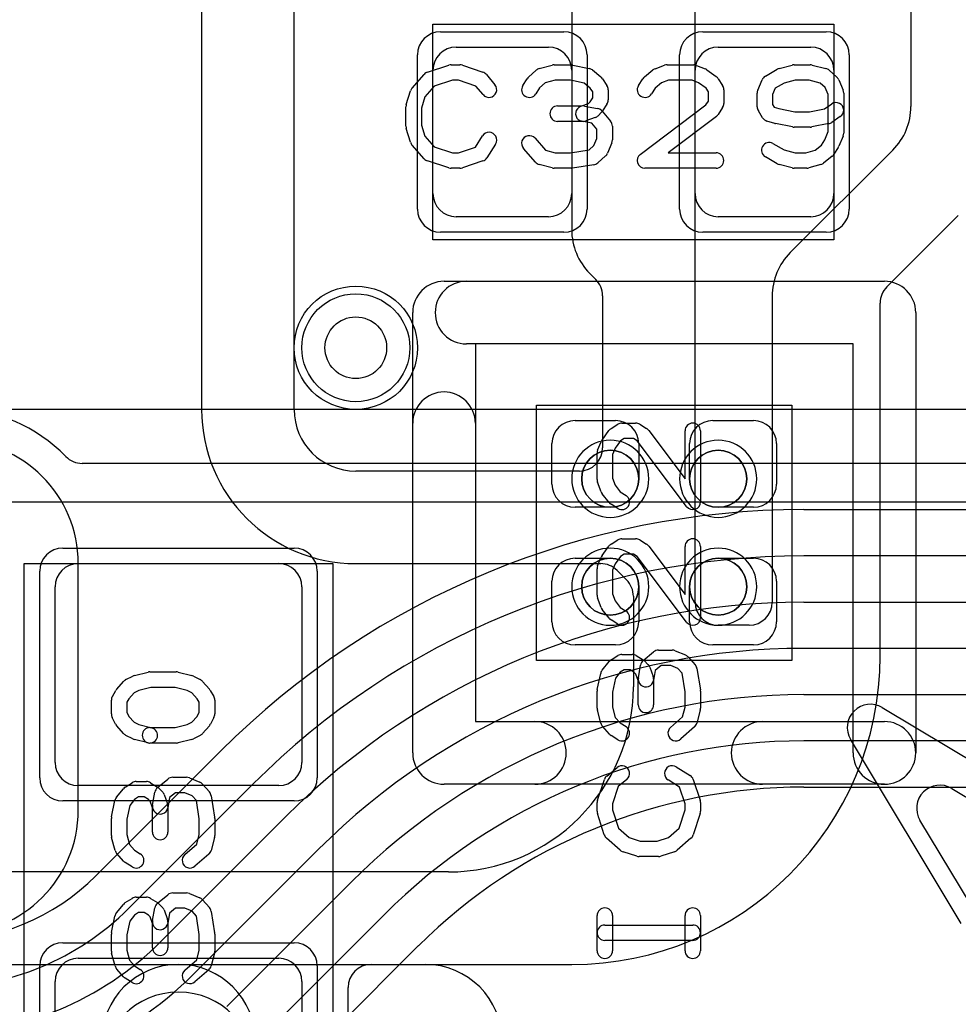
# Model space of a CAD drawing. Extents: x 0 to 57.3, y -1 to 20.5.
# Tile 14 of 31: x 27.3 to 30.4, y 2.8 to 6. Entities that reach past the tile are written whole.
import ezdxf

# ---------------------------------------------------------------- set-up
doc = ezdxf.new("R2010")
doc.units = 0
for name, color, linetype in [('Hole', 1, 'CONTINUOUS'), ('L1', 3, 'CONTINUOUS'), ('L2', 3, 'CONTINUOUS'), ('L3', 3, 'CONTINUOUS'), ('L4', 3, 'CONTINUOUS'), ('MetalMask-A', 176, 'CONTINUOUS'), ('PartsArea-A', 111, 'CONTINUOUS'), ('PartsSilk-A', 221, 'CONTINUOUS'), ('Resist-A', 2, 'CONTINUOUS'), ('Resist-B', 2, 'CONTINUOUS'), ('Silk-A', 140, 'CONTINUOUS')]:
    doc.layers.add(name, color=color, linetype=linetype)

msp = doc.modelspace()

# ---------------------------------------------------------------- linework, layer by layer
at = {"layer": 'Hole'}
msp.add_circle((28.4, 4.9), 0.1, dxfattribs=at)
at = {"layer": 'L1'}
for p, q in [((27.9, 14.42503), (27.9, 4.7)), ((28.2, 4.7), (28.2, 10.10419)), ((29.1, 8.18579), (29.1, 5.28284)), ((29.5, 4.07497), (29.5, 7)), ((30.2, 6.55), (30.2, 5.68284)), ((28.725, 5.875), (29.025, 5.875)), ((29.575, 5.875), (29.875, 5.875)), ((28.65, 5.4), (28.65, 5.8)), ((29.1, 5.8), (29.1, 5.4)), ((29.5, 5.4), (29.5, 5.8)), ((29.95, 5.8), (29.95, 5.4)), ((30.14142, 5.54142), (29.80858, 5.20858)), ((29.025, 5.325), (28.725, 5.325)), ((29.875, 5.325), (29.575, 5.325)), ((30.12252, 5.0982), (30.35358, 5.32926)), ((29.15858, 5.14142), (29.17804, 5.12196)), ((29.2, 5.06895), (29.2, 4.57497)), ((29.75, 5.06716), (29.75, 4.07497)), ((30.1, 3.9), (30.1, 5.04461)), ((29.111, 4.664), (29.2425, 4.664)), ((29.5575, 4.664), (29.689, 4.664)), ((29.036, 4.4575), (29.036, 4.589)), ((29.3175, 4.589), (29.3175, 4.475)), ((29.4825, 4.475), (29.4825, 4.589)), ((29.764, 4.589), (29.764, 4.4575)), ((29.12503, 4.5), (28.4, 4.5)), ((29.225, 4.3825), (29.111, 4.3825)), ((29.689, 4.3825), (29.575, 4.3825)), ((29.111, 4.2175), (29.225, 4.2175)), ((29.575, 4.2175), (29.689, 4.2175)), ((27.5, 4.2), (28.15, 4.2)), ((28.4, 4.2), (29.19395, 4.2)), ((29.24696, 4.17804), (29.27804, 4.14696)), ((27.425, 3.555), (27.425, 4.125)), ((28.225, 4.125), (28.225, 3.555)), ((29.036, 4.011), (29.036, 4.1425)), ((29.3175, 4.125), (29.3175, 4.011)), ((29.4825, 4.011), (29.4825, 4.125)), ((29.764, 4.1425), (29.764, 4.011)), ((29.3, 4.09395), (29.3, 3.8)), ((29.67503, 4), (29.57497, 4)), ((29.2425, 3.936), (29.111, 3.936)), ((29.689, 3.936), (29.5575, 3.936)), ((28.15, 3.48), (27.5, 3.48)), ((28.7, 3.2), (26.29926, 3.2)), ((27.5, 2.92), (28.15, 2.92)), ((27.025, 2.9), (27.825, 2.9)), ((27.825, 2.9), (28.625, 2.9)), ((28.45001, 2.9), (29.1, 2.9)), ((27.425, 2.275), (27.425, 2.845)), ((28.225, 2.845), (28.225, 2.275)), ((28.37504, 2.275), (28.37504, 2.82503))]:
    msp.add_line(p, q, dxfattribs=at)
for centre, radius in [((28.4, 4.9), 0.2), ((29.225, 4.475), 0.0925), ((29.575, 4.475), 0.0925), ((29.225, 4.125), 0.0925), ((29.575, 4.125), 0.0925)]:
    msp.add_circle(centre, radius, dxfattribs=at)
for centre, radius, start, end in [((28.725, 5.8), 0.075, 90, 180), ((29.025, 5.8), 0.075, 0, 90), ((29.575, 5.8), 0.075, 90, 180), ((29.875, 5.8), 0.075, 0, 90), ((30, 5.68284), 0.2, -45, 0), ((28.725, 5.4), 0.075, 180, -90), ((29.025, 5.4), 0.075, -90, 0), ((29.575, 5.4), 0.075, 180, -90), ((29.875, 5.4), 0.075, -90, 0), ((29.3, 5.28284), 0.2, 180, -135), ((29.95, 5.06716), 0.2, 135, 180), ((29.12503, 5.06895), 0.07497, 0, 45), ((30.175, 5.04461), 0.075, 135.0054, 180), ((30.17553, 5.04519), 0.07497, 135, 135.60525), ((28.4, 4.7), 0.5, 180, -90), ((28.4, 4.7), 0.2, 180, -90), ((29.111, 4.589), 0.075, 90, 180), ((29.2425, 4.589), 0.075, 0, 90), ((29.5575, 4.589), 0.075, 90, 180), ((29.689, 4.589), 0.075, 0, 90), ((29.12503, 4.57497), 0.07497, -90, 0), ((29.225, 4.475), 0.0925, -90, 0), ((29.575, 4.475), 0.0925, 180, -90), ((29.111, 4.4575), 0.075, 180, -90), ((29.689, 4.4575), 0.075, -90, 0), ((29.111, 4.1425), 0.075, 90, 180), ((29.225, 4.125), 0.0925, 0, 90), ((29.575, 4.125), 0.0925, 90, 180), ((29.689, 4.1425), 0.075, 0, 90), ((27.5, 4.125), 0.075, 90, 180), ((28.15, 4.125), 0.075, 0, 90), ((29.19395, 4.12503), 0.07497, 45, 90), ((29.22503, 4.09395), 0.07497, 0, 45), ((29.57497, 4.07497), 0.07497, 180, -90), ((29.67503, 4.07497), 0.07497, -90, 0), ((29.111, 4.011), 0.075, 180, -90), ((29.2425, 4.011), 0.075, -90, 0), ((29.5575, 4.011), 0.075, 180, -90), ((29.689, 4.011), 0.075, -90, 0), ((29.1, 3.9), 1, -90, 0), ((28.7, 3.8), 0.6, -90, 0), ((27.5, 3.555), 0.075, 180, -90), ((28.15, 3.555), 0.075, -90, 0), ((27.5, 2.845), 0.075, 90, 180), ((28.15, 2.845), 0.075, 0, 90), ((27.825, 2.65), 0.25, 90, -90), ((27.825, 2.65), 0.25, -90, 90), ((28.45001, 2.82503), 0.07497, 90, 180), ((28.625, 2.65), 0.25, -90, 90), ((27.825, 2.56), 0.25, 0, 180)]:
    msp.add_arc(centre, radius, start, end, dxfattribs=at)
at = {"layer": 'L2'}
for p, q in [((32.88783, 4.70004), (26.07504, 4.70004)), ((23.07634, 4.4), (43.62366, 4.4))]:
    msp.add_line(p, q, dxfattribs=at)
msp.add_circle((28.4, 4.9), 0.2, dxfattribs=at)
at = {"layer": 'L3'}
msp.add_line((27.50004, 3.4), (27.50004, 4.2), dxfattribs=at)
msp.add_circle((28.4, 4.9), 0.2, dxfattribs=at)
for centre, start, end in [((27.1, 4.2), 0, 90), ((27.1, 3.4), -90, 0)]:
    msp.add_arc(centre, 0.40004, start, end, dxfattribs=at)
at = {"layer": 'L4'}
for p, q in [((42.48579, 4.52504), (27.51307, 4.52504)), ((29.85271, 4.375), (42.48579, 4.375)), ((42.48579, 4.225), (29.85271, 4.225)), ((29.8527, 4.075), (43.08579, 4.075)), ((43.08579, 3.925), (29.8527, 3.925)), ((29.8527, 3.775), (36.76635, 3.775)), ((36.76635, 3.625), (29.8527, 3.625)), ((27.55703, 3.18734), (27.9612, 3.59151)), ((28.06727, 3.48544), (27.66309, 3.08128)), ((29.8527, 3.47496), (42.72503, 3.47496)), ((27.76916, 2.97521), (28.17333, 3.37938)), ((28.2794, 3.27331), (27.87523, 2.86914)), ((27.98129, 2.76308), (28.38544, 3.16725)), ((28.49151, 3.06118), (28.08735, 2.65702)), ((28.19345, 2.55092), (28.60267, 2.96015))]:
    msp.add_line(p, q, dxfattribs=at)
msp.add_circle((28.4, 4.9), 0.2, dxfattribs=at)
for centre, radius, start, end in [((27.1, 4.2), 0.50004, 44.08036, 90), ((27.51307, 4.60001), 0.07497, -135.92413, -90), ((29.85271, 1.7), 2.675, 90, 135), ((29.85271, 1.7), 2.525, 90, 135), ((29.85271, 1.7), 2.375, 90.00024, 135), ((29.85271, 1.7), 2.225, 90.00026, 135), ((29.85269, 1.7), 2.075, 89.99972, 135), ((29.85269, 1.7), 1.925, 89.9997, 135), ((29.85267, 1.69998), 1.77498, 89.99903, 134.7576), ((27.04438, 3.7), 0.725, -90, -45.00056), ((27.04438, 3.7), 0.875, -90, -45.00046), ((27.04438, 3.7), 1.025, -90, -45.00039), ((28.65568, 2.90714), 0.07498, 134.75683, 135), ((27.04438, 3.7), 1.175, -90, -45.00035)]:
    msp.add_arc(centre, radius, start, end, dxfattribs=at)
at = {"layer": 'MetalMask-A'}
for p, q in [((28.725, 5.875), (29.025, 5.875)), ((29.575, 5.875), (29.875, 5.875)), ((28.65, 5.4), (28.65, 5.8)), ((29.1, 5.8), (29.1, 5.4)), ((29.5, 5.4), (29.5, 5.8)), ((29.95, 5.8), (29.95, 5.4)), ((29.025, 5.325), (28.725, 5.325)), ((29.875, 5.325), (29.575, 5.325)), ((27.5, 4.2), (28.15, 4.2)), ((27.425, 3.555), (27.425, 4.125)), ((28.225, 4.125), (28.225, 3.555)), ((28.15, 3.48), (27.5, 3.48)), ((27.5, 2.92), (28.15, 2.92)), ((27.425, 2.275), (27.425, 2.845)), ((28.225, 2.845), (28.225, 2.275))]:
    msp.add_line(p, q, dxfattribs=at)
for centre, radius, start, end in [((28.725, 5.8), 0.075, 90, 180), ((29.025, 5.8), 0.075, 0, 90), ((29.575, 5.8), 0.075, 90, 180), ((29.875, 5.8), 0.075, 0, 90), ((28.725, 5.4), 0.075, 180, -90), ((29.025, 5.4), 0.075, -90, 0), ((29.575, 5.4), 0.075, 180, -90), ((29.875, 5.4), 0.075, -90, 0), ((29.225, 4.475), 0.0925, 90, -90), ((29.225, 4.475), 0.0925, -90, 90), ((29.575, 4.475), 0.0925, 90, -90), ((29.575, 4.475), 0.0925, -90, 90), ((29.225, 4.125), 0.0925, 90, -90), ((29.225, 4.125), 0.0925, -90, 90), ((29.575, 4.125), 0.0925, 90, -90), ((29.575, 4.125), 0.0925, -90, 90), ((27.5, 4.125), 0.075, 90, 180), ((28.15, 4.125), 0.075, 0, 90), ((27.5, 3.555), 0.075, 180, -90), ((28.15, 3.555), 0.075, -90, 0), ((27.5, 2.845), 0.075, 90, 180), ((28.15, 2.845), 0.075, 0, 90)]:
    msp.add_arc(centre, radius, start, end, dxfattribs=at)
at = {"layer": 'PartsArea-A'}
for p, q in [((28.65, 5.95), (29.95, 5.95)), ((28.65, 5.25), (28.65, 5.95)), ((29.95, 5.95), (29.95, 5.25)), ((29.95, 5.25), (28.65, 5.25)), ((28.986, 3.886), (28.986, 4.714)), ((28.986, 4.714), (29.814, 4.714)), ((29.814, 4.714), (29.814, 3.886)), ((27.325, 2.2), (27.325, 4.2)), ((27.325, 4.2), (28.325, 4.2)), ((28.325, 4.2), (28.325, 2.2)), ((29.814, 3.886), (28.986, 3.886))]:
    msp.add_line(p, q, dxfattribs=at)
at = {"layer": 'PartsSilk-A'}
for p, q in [((28.63266, 5.79418), (28.7021, 5.8164)), ((28.70972, 5.81759), (28.7375, 5.81759)), ((28.7454, 5.81631), (28.81207, 5.79409)), ((28.99495, 5.80564), (29.03662, 5.81675)), ((29.04306, 5.81759), (29.09861, 5.81759)), ((29.10376, 5.81705), (29.15654, 5.80594)), ((29.37063, 5.80497), (29.40118, 5.81608)), ((29.40972, 5.81759), (29.49583, 5.81759)), ((29.50511, 5.8158), (29.53289, 5.80469)), ((29.77273, 5.80564), (29.81439, 5.81675)), ((29.82083, 5.81759), (29.87361, 5.81759)), ((29.87967, 5.81684), (29.92412, 5.80573)), ((28.58258, 5.74239), (28.62147, 5.78683)), ((28.82338, 5.78637), (28.85115, 5.75304)), ((28.95978, 5.77795), (28.98478, 5.80017)), ((29.16701, 5.801), (29.19479, 5.77878)), ((29.33577, 5.77878), (29.36355, 5.801)), ((29.53831, 5.8017), (29.56887, 5.77948)), ((29.72788, 5.78097), (29.76677, 5.80319)), ((29.93467, 5.80017), (29.95967, 5.77795)), ((28.65452, 5.74868), (28.62368, 5.71344)), ((28.71362, 5.76759), (28.65452, 5.74868)), ((28.73344, 5.76759), (28.71362, 5.76759)), ((28.78952, 5.7489), (28.73344, 5.76759)), ((28.81273, 5.72104), (28.78952, 5.7489)), ((28.9413, 5.75029), (28.95519, 5.77251)), ((29.01356, 5.75885), (28.99568, 5.74296)), ((29.04634, 5.76759), (29.01356, 5.75885)), ((29.09601, 5.76759), (29.04634, 5.76759)), ((29.14042, 5.75824), (29.09601, 5.76759)), ((29.16023, 5.7424), (29.14042, 5.75824)), ((29.20037, 5.77251), (29.21426, 5.75029)), ((29.3163, 5.75029), (29.33019, 5.77251)), ((29.39158, 5.75939), (29.37033, 5.7424)), ((29.41412, 5.76759), (29.39158, 5.75939)), ((29.49102, 5.76759), (29.41412, 5.76759)), ((29.51143, 5.75943), (29.49102, 5.76759)), ((29.53554, 5.74189), (29.51143, 5.75943)), ((29.57537, 5.77251), (29.58926, 5.75029)), ((29.70331, 5.73555), (29.7172, 5.76888)), ((29.78875, 5.75816), (29.76008, 5.74178)), ((29.82411, 5.76759), (29.78875, 5.75816)), ((29.87053, 5.76759), (29.82411, 5.76759)), ((29.90604, 5.75871), (29.87053, 5.76759)), ((29.92218, 5.74437), (29.90604, 5.75871)), ((29.96614, 5.76887), (29.98002, 5.73554)), ((28.56364, 5.68894), (28.57753, 5.73339)), ((28.99568, 5.74296), (28.9837, 5.72379)), ((29.16806, 5.72987), (29.16023, 5.7424)), ((29.16806, 5.71087), (29.16806, 5.72987)), ((29.21806, 5.73704), (29.21806, 5.7037)), ((29.37033, 5.7424), (29.3587, 5.72379)), ((29.54306, 5.72987), (29.53554, 5.74189)), ((29.54306, 5.69976), (29.54306, 5.72987)), ((29.59306, 5.73704), (29.59306, 5.69259)), ((29.70139, 5.68148), (29.70139, 5.72593)), ((29.76008, 5.74178), (29.75139, 5.72093)), ((29.75139, 5.72093), (29.75139, 5.68865)), ((29.93194, 5.72093), (29.92218, 5.74437)), ((29.93194, 5.6013), (29.93194, 5.72093)), ((29.98194, 5.72593), (29.98194, 5.5963)), ((28.62368, 5.71344), (28.6125, 5.67766)), ((29.1331, 5.68426), (29.1543, 5.69197)), ((29.1543, 5.69197), (29.15948, 5.69715)), ((29.15948, 5.69715), (29.16806, 5.71087)), ((29.21426, 5.69045), (29.20037, 5.66823)), ((29.32247, 5.52739), (29.53543, 5.68756)), ((29.53543, 5.68756), (29.54306, 5.69976)), ((29.75139, 5.68865), (29.75646, 5.68054)), ((29.91942, 5.67539), (29.94307, 5.69117)), ((28.5625, 5.61852), (28.5625, 5.68148)), ((28.6125, 5.67766), (28.6125, 5.62234)), ((29.05417, 5.68426), (29.1331, 5.68426)), ((29.14188, 5.68387), (29.18355, 5.67646)), ((29.19685, 5.6638), (29.18574, 5.65269)), ((29.19838, 5.66785), (29.22615, 5.63452)), ((29.58926, 5.67934), (29.57537, 5.65712)), ((29.71908, 5.64601), (29.70519, 5.66823)), ((29.75646, 5.68054), (29.7713, 5.67614)), ((29.7713, 5.67614), (29.82331, 5.66574)), ((29.82331, 5.66574), (29.87113, 5.66574)), ((29.87113, 5.66574), (29.91942, 5.67539)), ((28.6125, 5.62234), (28.62368, 5.58656)), ((29.1375, 5.63426), (29.05417, 5.63426)), ((29.16581, 5.62883), (29.13312, 5.63465)), ((29.1766, 5.64687), (29.14604, 5.63576)), ((29.18194, 5.60947), (29.16581, 5.62883)), ((29.5692, 5.65039), (29.41233, 5.53241)), ((29.75818, 5.62788), (29.73318, 5.63529)), ((29.81593, 5.61623), (29.76038, 5.62734)), ((29.93407, 5.62734), (29.87851, 5.61623)), ((29.97081, 5.64957), (29.94304, 5.63105)), ((28.57753, 5.56661), (28.56364, 5.61106)), ((29.18194, 5.57907), (29.18194, 5.60947)), ((29.23194, 5.61852), (29.23194, 5.57407)), ((29.87361, 5.61574), (29.82083, 5.61574)), ((29.92077, 5.57447), (29.93194, 5.6013)), ((28.62147, 5.51317), (28.58258, 5.55761)), ((28.62368, 5.58656), (28.65452, 5.55132)), ((28.78773, 5.5505), (28.81074, 5.58732)), ((28.85314, 5.56082), (28.82537, 5.51638)), ((28.98131, 5.57942), (29.01519, 5.54071)), ((29.17218, 5.55563), (29.18194, 5.57907)), ((29.23002, 5.56446), (29.21614, 5.53113)), ((29.75268, 5.56245), (29.78875, 5.54184)), ((29.8897, 5.54118), (29.91023, 5.5576)), ((29.91023, 5.5576), (29.92077, 5.57447)), ((29.98002, 5.58669), (29.96614, 5.55335)), ((28.65452, 5.55132), (28.71362, 5.53241)), ((28.71362, 5.53241), (28.73344, 5.53241)), ((28.73344, 5.53241), (28.78773, 5.5505)), ((28.98258, 5.50206), (28.94369, 5.5465)), ((29.01519, 5.54071), (29.04634, 5.53241)), ((29.04634, 5.53241), (29.09662, 5.53241)), ((29.09662, 5.53241), (29.15691, 5.54205)), ((29.15691, 5.54205), (29.17218, 5.55563)), ((29.41233, 5.53241), (29.56806, 5.53241)), ((29.78875, 5.54184), (29.82411, 5.53241)), ((29.82411, 5.53241), (29.859, 5.53241)), ((29.859, 5.53241), (29.8897, 5.54118)), ((29.96426, 5.54971), (29.95037, 5.52749)), ((28.7021, 5.4836), (28.63266, 5.50582)), ((28.81207, 5.50591), (28.7454, 5.48369)), ((29.03662, 5.48325), (28.99495, 5.49436)), ((29.17201, 5.49383), (29.10256, 5.48272)), ((29.20967, 5.52205), (29.18467, 5.49983)), ((29.76677, 5.49681), (29.72788, 5.51903)), ((29.81439, 5.48325), (29.77273, 5.49436)), ((29.90826, 5.49448), (29.86937, 5.48337)), ((29.94479, 5.52122), (29.91701, 5.499)), ((28.7375, 5.48241), (28.70972, 5.48241)), ((29.09861, 5.48241), (29.04306, 5.48241)), ((29.56806, 5.48241), (29.3375, 5.48241)), ((29.8625, 5.48241), (29.82083, 5.48241)), ((28.686, 5.1156), (30.114, 5.1156)), ((28.5844, 3.586), (28.5844, 5.014)), ((30.2156, 5.014), (30.2156, 3.586)), ((30.0124, 4.9124), (28.7876, 4.9124)), ((28.7876, 4.9124), (28.7876, 3.6876)), ((30.0124, 3.586), (30.0124, 4.9124)), ((29.1983, 4.60081), (29.22052, 4.63137)), ((29.22749, 4.63787), (29.24971, 4.65176)), ((29.26296, 4.65556), (29.30741, 4.65556)), ((29.32066, 4.65176), (29.34288, 4.63787)), ((29.34961, 4.6317), (29.46759, 4.47483)), ((29.27013, 4.60556), (29.25811, 4.59804)), ((29.30024, 4.60556), (29.27013, 4.60556)), ((29.31244, 4.59793), (29.30024, 4.60556)), ((29.46759, 4.47483), (29.46759, 4.63056)), ((29.51759, 4.63056), (29.51759, 4.4)), ((29.1842, 4.56761), (29.19531, 4.59539)), ((29.24057, 4.57393), (29.23241, 4.55352)), ((29.25811, 4.59804), (29.24057, 4.57393)), ((29.47261, 4.38497), (29.31244, 4.59793)), ((29.18241, 4.47222), (29.18241, 4.55833)), ((29.23241, 4.55352), (29.23241, 4.47662)), ((29.23241, 4.47662), (29.24061, 4.45408)), ((29.19503, 4.43313), (29.18392, 4.46368)), ((29.24061, 4.45408), (29.2576, 4.43283)), ((29.22122, 4.39827), (29.199, 4.42605)), ((29.2576, 4.43283), (29.27621, 4.4212)), ((29.24971, 4.3788), (29.22749, 4.39269)), ((29.26296, 4.28056), (29.30741, 4.28056)), ((29.1983, 4.22581), (29.22052, 4.25637)), ((29.22749, 4.26287), (29.24971, 4.27676)), ((29.32066, 4.27676), (29.34288, 4.26287)), ((29.34961, 4.2567), (29.46759, 4.09983)), ((29.46759, 4.09983), (29.46759, 4.25556)), ((29.51759, 4.25556), (29.51759, 4.025)), ((29.1842, 4.19261), (29.19531, 4.22039)), ((29.25811, 4.22304), (29.24057, 4.19893)), ((29.27013, 4.23056), (29.25811, 4.22304)), ((29.30024, 4.23056), (29.27013, 4.23056)), ((29.31244, 4.22293), (29.30024, 4.23056)), ((29.47261, 4.00997), (29.31244, 4.22293)), ((29.24057, 4.19893), (29.23241, 4.17852)), ((29.18241, 4.09722), (29.18241, 4.18333)), ((29.23241, 4.17852), (29.23241, 4.10162)), ((29.19503, 4.05813), (29.18392, 4.08868)), ((29.23241, 4.10162), (29.24061, 4.07908)), ((29.24061, 4.07908), (29.2576, 4.05783)), ((29.2576, 4.05783), (29.27621, 4.0462)), ((29.22122, 4.02327), (29.199, 4.05105)), ((29.24971, 4.0038), (29.22749, 4.01769)), ((29.22749, 3.88787), (29.24971, 3.90176)), ((29.26296, 3.90556), (29.2963, 3.90556)), ((29.30955, 3.90176), (29.33177, 3.88787)), ((29.33215, 3.88588), (29.36548, 3.91365)), ((29.38148, 3.91944), (29.42593, 3.91944)), ((29.43554, 3.91752), (29.46887, 3.90364)), ((29.47795, 3.89717), (29.50017, 3.87217)), ((29.199, 3.85451), (29.22122, 3.88229)), ((29.31613, 3.82938), (29.32354, 3.87105)), ((29.3362, 3.88435), (29.34731, 3.87324)), ((29.39053, 3.86944), (29.37117, 3.85331)), ((29.42093, 3.86944), (29.39053, 3.86944)), ((29.44437, 3.85968), (29.42093, 3.86944)), ((27.65456, 3.82375), (27.67678, 3.83486)), ((27.6819, 3.83675), (27.72635, 3.84786)), ((27.73241, 3.84861), (27.81759, 3.84861)), ((27.82365, 3.84786), (27.8681, 3.83675)), ((27.87322, 3.83486), (27.89544, 3.82375)), ((29.18295, 3.79126), (29.19406, 3.84404)), ((29.2576, 3.84773), (29.24176, 3.82792)), ((29.27013, 3.85556), (29.2576, 3.84773)), ((29.28913, 3.85556), (29.27013, 3.85556)), ((29.30285, 3.84698), (29.28913, 3.85556)), ((29.30803, 3.8418), (29.30285, 3.84698)), ((29.31574, 3.8206), (29.30803, 3.8418)), ((29.35313, 3.8641), (29.36424, 3.83354)), ((29.37117, 3.85331), (29.36535, 3.82062)), ((29.45795, 3.84441), (29.44437, 3.85968)), ((29.46759, 3.78412), (29.45795, 3.84441)), ((29.50617, 3.85951), (29.51728, 3.79006)), ((27.62483, 3.793), (27.64705, 3.818)), ((27.90295, 3.818), (27.92517, 3.793)), ((29.24176, 3.82792), (29.23241, 3.78351)), ((29.31574, 3.74167), (29.31574, 3.8206)), ((29.36574, 3.825), (29.36574, 3.74167)), ((27.6107, 3.76934), (27.62181, 3.78879)), ((27.68123, 3.78118), (27.66394, 3.76173)), ((27.69669, 3.78891), (27.68123, 3.78118)), ((27.73549, 3.79861), (27.69669, 3.78891)), ((27.81451, 3.79861), (27.73549, 3.79861)), ((27.85331, 3.78891), (27.81451, 3.79861)), ((27.86877, 3.78118), (27.85331, 3.78891)), ((27.88606, 3.76173), (27.86877, 3.78118)), ((27.92819, 3.78879), (27.9393, 3.76934)), ((29.18241, 3.73056), (29.18241, 3.78611)), ((29.23241, 3.78351), (29.23241, 3.73384)), ((29.46759, 3.73384), (29.46759, 3.78412)), ((29.51759, 3.78611), (29.51759, 3.73056)), ((27.60741, 3.7125), (27.60741, 3.75694)), ((27.66394, 3.76173), (27.65741, 3.7503)), ((27.65741, 3.7503), (27.65741, 3.7184)), ((27.89259, 3.7503), (27.88606, 3.76173)), ((27.89259, 3.7184), (27.89259, 3.7503)), ((27.94259, 3.75694), (27.94259, 3.7125)), ((27.65741, 3.7184), (27.6644, 3.70442)), ((27.8856, 3.70442), (27.89259, 3.7184)), ((29.19436, 3.68245), (29.18325, 3.72412)), ((29.23241, 3.73384), (29.24115, 3.70106)), ((29.45929, 3.70269), (29.46759, 3.73384)), ((29.51675, 3.72412), (29.50564, 3.68245)), ((27.62116, 3.6791), (27.61005, 3.70132)), ((27.64705, 3.64867), (27.62483, 3.67367)), ((27.6644, 3.70442), (27.68123, 3.68549)), ((27.68123, 3.68549), (27.69669, 3.67776)), ((27.69669, 3.67776), (27.73847, 3.66731)), ((27.81451, 3.66806), (27.85331, 3.67776)), ((27.85331, 3.67776), (27.86877, 3.68549)), ((27.86877, 3.68549), (27.8856, 3.70442)), ((27.92517, 3.67367), (27.90295, 3.64867)), ((27.93995, 3.70132), (27.92884, 3.6791)), ((28.7876, 3.6876), (28.98081, 3.6876)), ((29.24115, 3.70106), (29.25704, 3.68318)), ((29.25704, 3.68318), (29.27621, 3.6712)), ((29.42058, 3.66881), (29.45929, 3.70269)), ((29.71919, 3.6876), (30.114, 3.6876)), ((27.67678, 3.63181), (27.65456, 3.64292)), ((27.73241, 3.66806), (27.81451, 3.66806)), ((27.89544, 3.64292), (27.87322, 3.63181)), ((29.22205, 3.64728), (29.19983, 3.67228)), ((29.24971, 3.6288), (29.22749, 3.64269)), ((29.49794, 3.67008), (29.4535, 3.63119)), ((27.72635, 3.61881), (27.6819, 3.62992)), ((27.81759, 3.61806), (27.73241, 3.61806)), ((27.8681, 3.62992), (27.82365, 3.61881)), ((29.21363, 3.51088), (29.24696, 3.53865)), ((29.43918, 3.54064), (29.48362, 3.51287)), ((27.65249, 3.47537), (27.67471, 3.48926)), ((27.68796, 3.49306), (27.7213, 3.49306)), ((27.73455, 3.48926), (27.75677, 3.47537)), ((27.75715, 3.47338), (27.79048, 3.50115)), ((27.80648, 3.50694), (27.85093, 3.50694)), ((27.86054, 3.50502), (27.89387, 3.49114)), ((27.90295, 3.48467), (27.92517, 3.45967)), ((28.98081, 3.4844), (28.686, 3.4844)), ((29.18369, 3.4329), (29.20591, 3.49957)), ((29.27896, 3.50023), (29.2511, 3.47702)), ((29.4495, 3.47523), (29.41268, 3.49824)), ((29.49409, 3.49957), (29.51631, 3.4329)), ((30.114, 3.4844), (29.71919, 3.4844)), ((27.624, 3.44201), (27.64622, 3.46979)), ((27.74113, 3.41688), (27.74854, 3.45855)), ((27.7612, 3.47185), (27.77231, 3.46074)), ((27.77813, 3.4516), (27.78924, 3.42104)), ((27.81553, 3.45694), (27.79617, 3.44081)), ((27.84593, 3.45694), (27.81553, 3.45694)), ((27.86937, 3.44718), (27.84593, 3.45694)), ((29.2511, 3.47702), (29.23241, 3.42094)), ((29.46759, 3.42094), (29.4495, 3.47523)), ((30.33225, 3.47065), (30.938, 3.1072)), ((27.60795, 3.37876), (27.61906, 3.43154)), ((27.6826, 3.43523), (27.66676, 3.41542)), ((27.69513, 3.44306), (27.6826, 3.43523)), ((27.71413, 3.44306), (27.69513, 3.44306)), ((27.72785, 3.43448), (27.71413, 3.44306)), ((27.73303, 3.4293), (27.72785, 3.43448)), ((27.74074, 3.4081), (27.73303, 3.4293)), ((27.79617, 3.44081), (27.79035, 3.40812)), ((27.88295, 3.43191), (27.86937, 3.44718)), ((27.89259, 3.37162), (27.88295, 3.43191)), ((27.93117, 3.44701), (27.94228, 3.37756)), ((29.18241, 3.39722), (29.18241, 3.425)), ((29.23241, 3.42094), (29.23241, 3.40112)), ((29.46759, 3.40112), (29.46759, 3.42094)), ((29.51759, 3.425), (29.51759, 3.39722)), ((27.66676, 3.41542), (27.65741, 3.37101)), ((27.74074, 3.32917), (27.74074, 3.4081)), ((27.79074, 3.4125), (27.79074, 3.32917)), ((29.20582, 3.32016), (29.1836, 3.3896)), ((29.23241, 3.40112), (29.25132, 3.34202)), ((29.44868, 3.34202), (29.46759, 3.40112)), ((29.5164, 3.3896), (29.49418, 3.32016)), ((27.60741, 3.31806), (27.60741, 3.37361)), ((27.65741, 3.37101), (27.65741, 3.32134)), ((27.89259, 3.32134), (27.89259, 3.37162)), ((27.94259, 3.37361), (27.94259, 3.31806)), ((30.58765, 2.77059), (30.22935, 3.36775)), ((27.65741, 3.32134), (27.66615, 3.28856)), ((27.88429, 3.29019), (27.89259, 3.32134)), ((29.25132, 3.34202), (29.28656, 3.31118)), ((29.41344, 3.31118), (29.44868, 3.34202)), ((27.61936, 3.26995), (27.60825, 3.31162)), ((27.84558, 3.25631), (27.88429, 3.29019)), ((27.94175, 3.31162), (27.93064, 3.26995)), ((29.25761, 3.27008), (29.21317, 3.30897)), ((29.28656, 3.31118), (29.32234, 3.3)), ((29.32234, 3.3), (29.37766, 3.3)), ((29.37766, 3.3), (29.41344, 3.31118)), ((29.48683, 3.30897), (29.44239, 3.27008)), ((27.64705, 3.23478), (27.62483, 3.25978)), ((27.66615, 3.28856), (27.68204, 3.27068)), ((27.68204, 3.27068), (27.70121, 3.2587)), ((27.92294, 3.25758), (27.8785, 3.21869)), ((29.31106, 3.25114), (29.26661, 3.26503)), ((29.43339, 3.26503), (29.38894, 3.25114)), ((27.67471, 3.2163), (27.65249, 3.23019)), ((29.38148, 3.25), (29.31852, 3.25)), ((27.80648, 3.13194), (27.85093, 3.13194)), ((27.86054, 3.13002), (27.89387, 3.11614)), ((27.65249, 3.10037), (27.67471, 3.11426)), ((27.68796, 3.11806), (27.7213, 3.11806)), ((27.73455, 3.11426), (27.75677, 3.10037)), ((27.75715, 3.09838), (27.79048, 3.12615)), ((27.90295, 3.10967), (27.92517, 3.08467)), ((27.624, 3.06701), (27.64622, 3.09479)), ((27.69513, 3.06806), (27.6826, 3.06023)), ((27.71413, 3.06806), (27.69513, 3.06806)), ((27.72785, 3.05948), (27.71413, 3.06806)), ((27.74113, 3.04188), (27.74854, 3.08355)), ((27.7612, 3.09685), (27.77231, 3.08574)), ((27.77813, 3.0766), (27.78924, 3.04604)), ((27.79617, 3.06581), (27.79035, 3.03312)), ((27.81553, 3.08194), (27.79617, 3.06581)), ((27.84593, 3.08194), (27.81553, 3.08194)), ((27.86937, 3.07218), (27.84593, 3.08194)), ((27.88295, 3.05691), (27.86937, 3.07218)), ((27.93117, 3.07201), (27.94228, 3.00256)), ((27.60795, 3.00376), (27.61906, 3.05654)), ((27.66676, 3.04042), (27.65741, 2.99601)), ((27.6826, 3.06023), (27.66676, 3.04042)), ((27.73303, 3.0543), (27.72785, 3.05948)), ((27.74074, 3.0331), (27.73303, 3.0543)), ((27.79074, 3.0375), (27.79074, 2.95417)), ((27.89259, 2.99662), (27.88295, 3.05691)), ((29.18241, 2.94444), (29.18241, 3.05833)), ((29.23241, 3.05833), (29.23241, 2.94444)), ((29.46759, 2.94444), (29.46759, 3.05833)), ((29.51759, 3.05833), (29.51759, 2.94444)), ((27.74074, 2.95417), (27.74074, 3.0331)), ((29.20741, 3.02778), (29.49259, 3.02778)), ((27.60741, 2.94306), (27.60741, 2.99861)), ((27.65741, 2.99601), (27.65741, 2.94634)), ((27.89259, 2.94634), (27.89259, 2.99662)), ((27.94259, 2.99861), (27.94259, 2.94306)), ((29.49259, 2.97778), (29.20741, 2.97778)), ((27.65741, 2.94634), (27.66615, 2.91356)), ((27.88429, 2.91519), (27.89259, 2.94634)), ((27.61936, 2.89495), (27.60825, 2.93662)), ((27.66615, 2.91356), (27.68204, 2.89568)), ((27.84558, 2.88131), (27.88429, 2.91519)), ((27.94175, 2.93662), (27.93064, 2.89495)), ((27.64705, 2.85978), (27.62483, 2.88478)), ((27.68204, 2.89568), (27.70121, 2.8837)), ((27.92294, 2.88258), (27.8785, 2.84369)), ((27.67471, 2.8413), (27.65249, 2.85519))]:
    msp.add_line(p, q, dxfattribs=at)
for centre, radius, start, end in [((28.70972, 5.79259), 0.025, 90, 107.74642), ((28.7375, 5.79259), 0.025, 71.57954, 90), ((29.04306, 5.79259), 0.025, 90, 104.92885), ((29.09861, 5.79259), 0.025, 78.11016, 90), ((29.40972, 5.79259), 0.025, 90, 109.98461), ((29.49583, 5.79259), 0.025, 68.2071, 90), ((29.82083, 5.79259), 0.025, 90, 104.93227), ((29.87361, 5.79259), 0.025, 75.96932, 90), ((28.64028, 5.77037), 0.025, 107.74642, 138.81192), ((28.80417, 5.77037), 0.025, 39.7909, 71.57954), ((29.00139, 5.78148), 0.025, 104.92551, 131.63069), ((29.15139, 5.78148), 0.025, 51.33303, 78.11298), ((29.37917, 5.78148), 0.025, 109.97919, 128.65478), ((29.52361, 5.78148), 0.025, 53.98274, 68.20215), ((29.74028, 5.75926), 0.025, 119.73351, 157.37647), ((29.77917, 5.78148), 0.025, 104.92551, 119.74171), ((29.91806, 5.78148), 0.025, 48.37217, 75.96679), ((28.83194, 5.73704), 0.025, -140.2091, 39.8005), ((28.9625, 5.73704), 0.025, 147.99462, -32.01002), ((28.97639, 5.75926), 0.025, 131.62783, 147.98998), ((29.17917, 5.75926), 0.025, 32.00538, 51.34522), ((29.19306, 5.73704), 0.025, 0, 32.01002), ((29.3375, 5.73704), 0.025, 147.99462, -32.01002), ((29.35139, 5.75926), 0.025, 128.66697, 147.98998), ((29.55417, 5.75926), 0.025, 32.00538, 53.97932), ((29.56806, 5.73704), 0.025, 0, 32.01002), ((29.94306, 5.75926), 0.025, 22.60576, 48.36931), ((28.60139, 5.72593), 0.025, 138.81192, 162.63777), ((29.72639, 5.72593), 0.025, 157.37309, 180), ((29.95694, 5.72593), 0.025, 0, 22.60888), ((28.5875, 5.68148), 0.025, 162.63777, 180), ((29.19306, 5.7037), 0.025, -32.00538, 0), ((29.56806, 5.69259), 0.025, -32.00538, 0), ((29.95694, 5.67037), 0.025, -56.30358, 123.69959), ((29.05417, 5.65926), 0.025, 90, -90), ((29.1375, 5.65926), 0.025, 79.90837, -100.08326), ((29.16806, 5.67037), 0.025, -70.02864, -45), ((29.17917, 5.65185), 0.025, 39.7909, 79.91674), ((29.17917, 5.68148), 0.025, -45, -32.01002), ((29.55417, 5.67037), 0.025, -53.0476, -32.01002), ((29.72639, 5.68148), 0.025, 180, -147.98998), ((29.1375, 5.65926), 0.025, -90, -70.02141), ((29.20694, 5.61852), 0.025, 0, 39.8005), ((29.74028, 5.65926), 0.025, -147.99462, -106.50982), ((29.76528, 5.65185), 0.025, -106.49948, -101.30993), ((29.92917, 5.65185), 0.025, -78.69456, -56.30041), ((28.5875, 5.61852), 0.025, 180, -162.63777), ((28.83194, 5.57407), 0.025, -32.00538, 147.99925), ((29.82083, 5.64074), 0.025, -101.30544, -90), ((29.87361, 5.64074), 0.025, -90, -78.69205), ((29.95694, 5.5963), 0.025, -22.60576, 0), ((28.60139, 5.57407), 0.025, -162.63777, -138.81192), ((28.9625, 5.56296), 0.025, 41.18808, -138.81042), ((29.20694, 5.57407), 0.025, -22.60576, 0), ((29.74028, 5.54074), 0.025, 60.26649, -119.74171), ((29.19306, 5.54074), 0.025, -48.37217, -22.60888), ((29.3375, 5.50741), 0.025, 126.9524, -90), ((29.56806, 5.50741), 0.025, -90, 90), ((29.92917, 5.54074), 0.025, -51.33303, -32.01002), ((29.94306, 5.56296), 0.025, -32.00538, -22.60278), ((28.64028, 5.52963), 0.025, -138.81192, -107.74642), ((28.80417, 5.52963), 0.025, -71.57954, -32.00538), ((29.00139, 5.51852), 0.025, -138.81192, -104.92885), ((29.16806, 5.51852), 0.025, -80.91063, -48.36931), ((29.77917, 5.51852), 0.025, -119.73351, -104.93227), ((29.90139, 5.51852), 0.025, -74.05146, -51.34522), ((28.70972, 5.50741), 0.025, -107.74642, -90), ((28.7375, 5.50741), 0.025, -90, -71.57954), ((29.04306, 5.50741), 0.025, -104.92551, -90), ((29.09861, 5.50741), 0.025, -90, -80.91133), ((29.82083, 5.50741), 0.025, -104.92551, -90), ((29.8625, 5.50741), 0.025, -90, -74.05655), ((28.686, 5.014), 0.1016, 90, 180), ((30.114, 5.014), 0.1016, 0, 90), ((29.24074, 4.61667), 0.025, 122.00538, 143.97932), ((29.26296, 4.63056), 0.025, 90, 122.01002), ((29.30741, 4.63056), 0.025, 57.99462, 90), ((29.32963, 4.61667), 0.025, 36.9524, 57.98998), ((29.49259, 4.63056), 0.025, 0, 180), ((29.21852, 4.58611), 0.025, 143.98274, 158.20215), ((29.20741, 4.55833), 0.025, 158.2071, 180), ((29.20741, 4.47222), 0.025, 180, -160.01539), ((29.21852, 4.44167), 0.025, -160.02081, -141.34522), ((29.26296, 4.4), 0.025, -122.00538, 57.98998), ((29.24074, 4.41389), 0.025, -141.33303, -122.01002), ((29.49259, 4.4), 0.025, -143.0476, 0), ((29.26296, 4.25556), 0.025, 90, 122.01002), ((29.30741, 4.25556), 0.025, 57.99462, 90), ((29.49259, 4.25556), 0.025, 0, 180), ((29.24074, 4.24167), 0.025, 122.00538, 143.97932), ((29.32963, 4.24167), 0.025, 36.9524, 57.98998), ((29.21852, 4.21111), 0.025, 143.98274, 158.20215), ((29.20741, 4.18333), 0.025, 158.2071, 180), ((29.20741, 4.09722), 0.025, 180, -160.01539), ((29.21852, 4.06667), 0.025, -160.02081, -141.34522), ((29.26296, 4.025), 0.025, -122.00538, 57.98998), ((29.49259, 4.025), 0.025, -143.0476, 0), ((29.24074, 4.03889), 0.025, -141.33303, -122.01002), ((29.26296, 3.88056), 0.025, 90, 122.01002), ((29.2963, 3.88056), 0.025, 57.99462, 90), ((29.38148, 3.89444), 0.025, 90, 129.8005), ((29.42593, 3.89444), 0.025, 67.39424, 90), ((29.45926, 3.88056), 0.025, 41.62783, 67.39112), ((29.24074, 3.86667), 0.025, 122.00538, 141.34522), ((29.34815, 3.86667), 0.025, 129.7909, 169.91674), ((29.31852, 3.86667), 0.025, 45, 57.98998), ((29.32963, 3.85556), 0.025, 19.97136, 45), ((29.48148, 3.85556), 0.025, 9.08937, 41.63069), ((27.68796, 3.8125), 0.025, 104.03068, 116.56505), ((27.73241, 3.82361), 0.025, 90, 104.03068), ((27.81759, 3.82361), 0.025, 75.96932, 90), ((27.86204, 3.8125), 0.025, 63.43495, 75.96932), ((29.21852, 3.83889), 0.025, 141.33303, 168.11298), ((29.34074, 3.825), 0.025, 0, 19.97859), ((27.66574, 3.80139), 0.025, 116.56505, 138.37217), ((27.88426, 3.80139), 0.025, 41.62783, 63.43495), ((29.34074, 3.825), 0.025, 169.90837, -10.08326), ((27.63241, 3.75694), 0.025, 150.26649, 180), ((27.64352, 3.77639), 0.025, 138.37217, 150.26649), ((27.90648, 3.77639), 0.025, 29.73351, 41.62783), ((27.91759, 3.75694), 0.025, 0, 29.73351), ((29.20741, 3.78611), 0.025, 168.11016, 180), ((29.49259, 3.78611), 0.025, 0, 9.08867), ((29.34074, 3.74167), 0.025, 180, 0), ((27.63241, 3.7125), 0.025, 180, -153.43495), ((27.91759, 3.7125), 0.025, -26.56505, 0), ((29.20741, 3.73056), 0.025, 180, -165.07115), ((29.49259, 3.73056), 0.025, -14.92551, 0), ((27.64352, 3.69028), 0.025, -153.43495, -138.37217), ((27.90648, 3.69028), 0.025, -41.62783, -26.56505), ((28.98081, 3.586), 0.1016, -90, 90), ((29.21852, 3.68889), 0.025, -165.07449, -138.36931), ((29.48148, 3.68889), 0.025, -48.81192, -14.92885), ((29.71919, 3.586), 0.1016, 90, -90), ((30.114, 3.586), 0.1016, -90, 90), ((27.66574, 3.66528), 0.025, -138.37217, -116.56505), ((27.73241, 3.64306), 0.025, 90, -90), ((27.73241, 3.64306), 0.025, -104.03068, 75.96679), ((27.88426, 3.66528), 0.025, -63.43495, -41.62783), ((29.24074, 3.66389), 0.025, -138.37217, -122.01002), ((29.26296, 3.65), 0.025, -122.00538, 57.98998), ((29.43704, 3.65), 0.025, 131.18808, -48.81042), ((27.68796, 3.65417), 0.025, -116.56505, -104.03068), ((27.81759, 3.64306), 0.025, -90, -75.96932), ((27.86204, 3.65417), 0.025, -75.96932, -63.43495), ((28.686, 3.586), 0.1016, 180, -90), ((30.114, 3.586), 0.1016, 180, 0), ((29.26296, 3.51944), 0.025, -50.2091, 129.8005), ((29.42593, 3.51944), 0.025, 57.99462, -122.00075), ((29.47037, 3.49167), 0.025, 18.42046, 57.99462), ((27.68796, 3.46806), 0.025, 90, 122.01002), ((27.7213, 3.46806), 0.025, 57.99462, 90), ((27.80648, 3.48194), 0.025, 90, 129.8005), ((27.85093, 3.48194), 0.025, 67.39424, 90), ((27.88426, 3.46806), 0.025, 41.62783, 67.39112), ((29.22963, 3.49167), 0.025, 129.7909, 161.57954), ((30.29366, 3.40634), 0.075, 59.03362, -149.03605), ((27.66574, 3.45417), 0.025, 122.00538, 141.34522), ((27.77315, 3.45417), 0.025, 129.7909, 169.91674), ((27.74352, 3.45417), 0.025, 45, 57.98998), ((27.75463, 3.44306), 0.025, 19.97136, 45), ((27.90648, 3.44306), 0.025, 9.08937, 41.63069), ((27.64352, 3.42639), 0.025, 141.33303, 168.11298), ((27.76574, 3.4125), 0.025, 0, 19.97859), ((29.20741, 3.425), 0.025, 161.57954, 180), ((29.49259, 3.425), 0.025, 0, 18.42046), ((27.76574, 3.4125), 0.025, 169.90837, -10.08326), ((29.20741, 3.39722), 0.025, 180, -162.25358), ((29.49259, 3.39722), 0.025, -17.74642, 0), ((27.63241, 3.37361), 0.025, 168.11016, 180), ((27.91759, 3.37361), 0.025, 0, 9.08867), ((27.76574, 3.32917), 0.025, 180, 0), ((27.63241, 3.31806), 0.025, 180, -165.07115), ((27.91759, 3.31806), 0.025, -14.92551, 0), ((29.22963, 3.32778), 0.025, -162.25358, -131.18808), ((29.47037, 3.32778), 0.025, -48.81192, -17.74642), ((27.64352, 3.27639), 0.025, -165.07449, -138.36931), ((27.68796, 3.2375), 0.025, -122.00538, 57.98998), ((27.90648, 3.27639), 0.025, -48.81192, -14.92885), ((29.27407, 3.28889), 0.025, -131.18808, -107.36223), ((29.42593, 3.28889), 0.025, -72.63777, -48.81192), ((27.66574, 3.25139), 0.025, -138.37217, -122.01002), ((27.86204, 3.2375), 0.025, 131.18808, -48.81042), ((29.31852, 3.275), 0.025, -107.36223, -90), ((29.38148, 3.275), 0.025, -90, -72.63777), ((27.80648, 3.10694), 0.025, 90, 129.8005), ((27.85093, 3.10694), 0.025, 67.39424, 90), ((27.66574, 3.07917), 0.025, 122.00538, 141.34522), ((27.68796, 3.09306), 0.025, 90, 122.01002), ((27.7213, 3.09306), 0.025, 57.99462, 90), ((27.77315, 3.07917), 0.025, 129.7909, 169.91674), ((27.74352, 3.07917), 0.025, 45, 57.98998), ((27.88426, 3.09306), 0.025, 41.62783, 67.39112), ((27.64352, 3.05139), 0.025, 141.33303, 168.11298), ((27.75463, 3.06806), 0.025, 19.97136, 45), ((27.90648, 3.06806), 0.025, 9.08937, 41.63069), ((29.20741, 3.05833), 0.025, 0, 180), ((29.49259, 3.05833), 0.025, 0, 180), ((27.76574, 3.0375), 0.025, 169.90837, -10.08326), ((27.76574, 3.0375), 0.025, 0, 19.97859), ((27.63241, 2.99861), 0.025, 168.11016, 180), ((27.91759, 2.99861), 0.025, 0, 9.08867), ((29.20741, 3.00278), 0.025, 90, -90), ((29.49259, 3.00278), 0.025, -90, 90), ((27.63241, 2.94306), 0.025, 180, -165.07115), ((27.76574, 2.95417), 0.025, 180, 0), ((27.91759, 2.94306), 0.025, -14.92551, 0), ((29.20741, 2.94444), 0.025, 180, 0), ((29.49259, 2.94444), 0.025, 180, 0), ((27.64352, 2.90139), 0.025, -165.07449, -138.36931), ((27.68796, 2.8625), 0.025, -122.00538, 57.98998), ((27.86204, 2.8625), 0.025, 131.18808, -48.81042), ((27.90648, 2.90139), 0.025, -48.81192, -14.92885), ((27.66574, 2.87639), 0.025, -138.37217, -122.01002)]:
    msp.add_arc(centre, radius, start, end, dxfattribs=at)
at = {"layer": 'Resist-A'}
for p, q in [((28.675, 5.925), (29.075, 5.925)), ((29.525, 5.925), (29.925, 5.925)), ((28.6, 5.35), (28.6, 5.85)), ((29.15, 5.85), (29.15, 5.35)), ((29.45, 5.35), (29.45, 5.85)), ((30, 5.85), (30, 5.35)), ((29.075, 5.275), (28.675, 5.275)), ((29.925, 5.275), (29.525, 5.275)), ((27.45, 4.25), (28.2, 4.25)), ((27.375, 3.505), (27.375, 4.175)), ((28.275, 4.175), (28.275, 3.505)), ((28.2, 3.43), (27.45, 3.43)), ((27.45, 2.97), (28.2, 2.97)), ((27.375, 2.225), (27.375, 2.895)), ((28.275, 2.895), (28.275, 2.225))]:
    msp.add_line(p, q, dxfattribs=at)
msp.add_circle((28.4, 4.9), 0.175, dxfattribs=at)
for centre, radius, start, end in [((28.675, 5.85), 0.075, 90, 180), ((29.075, 5.85), 0.075, 0, 90), ((29.525, 5.85), 0.075, 90, 180), ((29.925, 5.85), 0.075, 0, 90), ((28.675, 5.35), 0.075, 180, -90), ((29.075, 5.35), 0.075, -90, 0), ((29.525, 5.35), 0.075, 180, -90), ((29.925, 5.35), 0.075, -90, 0), ((29.225, 4.475), 0.125, 90, -90), ((29.225, 4.475), 0.125, -90, 90), ((29.575, 4.475), 0.125, 90, -90), ((29.575, 4.475), 0.125, -90, 90), ((27.45, 4.175), 0.075, 90, 180), ((28.2, 4.175), 0.075, 0, 90), ((29.225, 4.125), 0.125, 90, -90), ((29.225, 4.125), 0.125, -90, 90), ((29.575, 4.125), 0.125, 90, -90), ((29.575, 4.125), 0.125, -90, 90), ((27.45, 3.505), 0.075, 180, -90), ((28.2, 3.505), 0.075, -90, 0), ((27.45, 2.895), 0.075, 90, 180), ((28.2, 2.895), 0.075, 0, 90)]:
    msp.add_arc(centre, radius, start, end, dxfattribs=at)
at = {"layer": 'Resist-B'}
msp.add_circle((28.4, 4.9), 0.175, dxfattribs=at)
at = {"layer": 'Silk-A'}
for p, q in [((28.75893, 5.1156), (30.114, 5.1156)), ((30.2156, 5.014), (30.2156, 3.586)), ((30.0124, 4.9124), (28.75893, 4.9124)), ((30.0124, 3.586), (30.0124, 4.9124)), ((28.5844, 3.586), (28.5844, 4.65499)), ((28.7876, 4.65499), (28.7876, 3.6876)), ((30.10725, 3.73315), (30.713, 3.3697)), ((28.7876, 3.6876), (30.114, 3.6876)), ((30.36265, 3.03309), (30.00435, 3.63025)), ((30.114, 3.4844), (28.686, 3.4844))]:
    msp.add_line(p, q, dxfattribs=at)
for centre, radius, start, end in [((28.75893, 5.014), 0.1016, 90, -90), ((30.114, 5.014), 0.1016, 0, 90), ((28.686, 4.65499), 0.1016, 0, 180), ((30.06866, 3.66884), 0.075, 59.03362, -149.03605), ((30.114, 3.586), 0.1016, -90, 90), ((28.686, 3.586), 0.1016, 180, -90), ((30.114, 3.586), 0.1016, 180, 0)]:
    msp.add_arc(centre, radius, start, end, dxfattribs=at)

doc.saveas('drawing.dxf')
